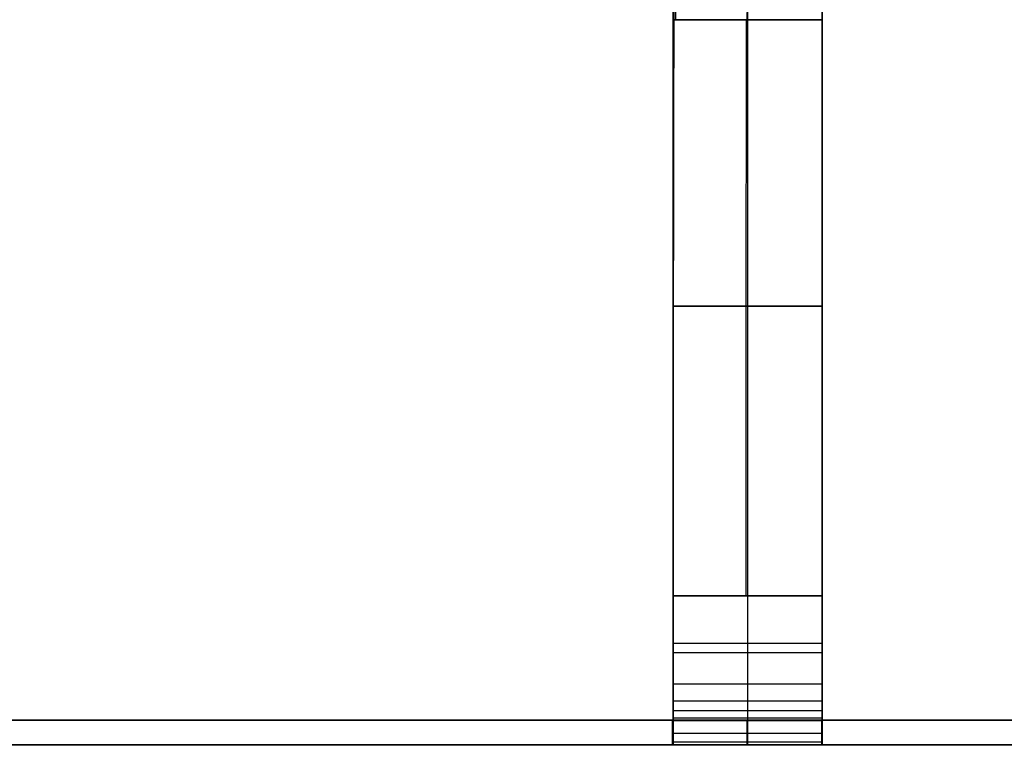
# Model space of a CAD drawing. Header units: millimetres. Extents: x -517 to 517, y 0 to 320.
# Tile 11 of 25: x -146 to 52, y 0 to 146. Entities that reach past the tile are written whole.
import ezdxf

# ---------------------------------------------------------------- set-up
doc = ezdxf.new("R2010")
doc.units = ezdxf.units.MM
doc.header["$MEASUREMENT"] = 0
doc.layers.add('IGES LEVEL 1', color=7, linetype='Continuous')

msp = doc.modelspace()

# ---------------------------------------------------------------- linework, layer by layer
at = {"layer": 'IGES LEVEL 1'}
for points, degree in [([(-14.91, 145.79, 499.85), (-14.91, 202.9, 499.81), (-14.91, 260, 499.78)], 2), ([(15.09, 145.79, 499.84), (15.09, 202.9, 499.81), (15.09, 260, 499.77)], 2), ([(-14.91, 30, 500), (-14.91, 87.9, 499.97), (-14.91, 145.79, 499.93)], 2), ([(-14.91, 145.79, 495.35), (-14.91, 145.79, 495.21), (-14.91, 145.79, 495.07), (-14.91, 145.79, 494.94)], 3), ([(-14.45, 145.79, 494.94), (-14.56, 145.79, 494.94), (-14.67, 145.79, 494.94), (-14.77, 145.79, 494.94)], 3), ([(15.09, 30, 500), (15.09, 87.9, 499.96), (15.09, 145.79, 499.93)], 2), ([(-14.91, 30, 495), (-14.91, 30, 495.27), (-14.91, 30, 495.54)], 2), ([(-14.91, 30, 495), (0.09, 30, 495), (15.09, 30, 495)], 2), ([(15.09, 30, 500), (0.09, 30, 500), (-14.91, 30, 500)], 2), ([(-15, 5, 8.66), (-10, 5, 5.78), (-5, 5, 2.89), (0, 5)], 3), ([(-15, 0, 8.66), (-15, 2.5, 8.66), (-15, 5, 8.66)], 2), ([(0, 5), (5, 5, 2.89), (10, 5, 5.77), (15, 5, 8.66)], 3), ([(0, 5, -17.32), (0, 5, -11.55), (0, 5, -5.77), (0, 5)], 3), ([(0, 0, -17.32), (0, 2.5, -17.32), (0, 5, -17.32)], 2), ([(15, 5, 8.66), (15, 2.5, 8.66), (15, 0, 8.66)], 2), ([(0, 0), (-5, 0, 2.89), (-10, 0, 5.78), (-15, 0, 8.66)], 3), ([(0, 0), (0, 0, -5.77), (0, 0, -11.55), (0, 0, -17.32)], 3), ([(15, 0, 8.66), (10, 0, 5.77), (5, 0, 2.89), (0, 0)], 3)]:
    msp.add_open_spline(points, degree=degree, dxfattribs=at)
for points, weights in [([(-14.91, 145.79, 494.97), (-14.91, 184.27, 494.87), (-14.91, 222.52, 494.8), (-14.91, 260, 494.78)], [0.973188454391, 0.968614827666, 0.965306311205, 0.965306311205]), ([(-14.31, 260, 494.79), (-14.31, 222.52, 494.82), (-14.37, 184.27, 494.84), (-14.45, 145.79, 494.86)], [0.965306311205, 0.965306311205, 0.968614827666, 0.973188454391]), ([(15.09, 260, 494.77), (15.09, 222.52, 494.79), (15.09, 184.27, 494.82), (15.09, 145.79, 494.84)], [0.965306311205, 0.965306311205, 0.968614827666, 0.973188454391]), ([(-14.77, 145.79, 494.94), (-14.85, 107.6, 494.96), (-14.91, 69.18, 494.98), (-14.91, 30, 495)], [0.99193828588, 0.996604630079, 1, 1]), ([(-14.91, 30, 495.54), (-14.91, 69.18, 495.51), (-14.91, 107.6, 495.44), (-14.91, 145.79, 495.35)], [1, 1, 0.996604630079, 0.99193828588]), ([(15.09, 145.79, 494.93), (15.09, 107.6, 494.95), (15.09, 69.18, 494.97), (15.09, 30, 495)], [0.99193828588, 0.996604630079, 1, 1])]:
    msp.add_rational_spline(points, weights, degree=3, dxfattribs=at)
at = {"layer": 'IGES LEVEL 1', "color": 9}
for points, weights in [([(-14.91, 260, 499.78), (-14.91, 222.52, 499.8), (-14.91, 184.27, 499.82), (-14.91, 145.79, 499.85)], [0.965306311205, 0.965306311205, 0.968614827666, 0.973188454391]), ([(-14.91, 260, 494.78), (-14.91, 222.52, 494.8), (-14.91, 184.27, 494.87), (-14.91, 145.79, 494.94)], [0.965306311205, 0.965306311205, 0.96861482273, 0.973188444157]), ([(-14.77, 145.79, 494.94), (-14.91, 184.27, 494.87), (-14.91, 222.52, 494.8), (-14.91, 260, 494.78)], [0.973188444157, 0.96861482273, 0.965306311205, 0.965306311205]), ([(-14.45, 145.79, 494.86), (-14.37, 184.27, 494.84), (-14.31, 222.52, 494.82), (-14.31, 260, 494.79)], [0.973188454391, 0.968614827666, 0.965306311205, 0.965306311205]), ([(-14.31, 260, 494.79), (-14.31, 222.52, 494.82), (-14.37, 184.27, 494.84), (-14.45, 145.79, 494.94)], [0.965306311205, 0.965306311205, 0.968614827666, 0.973188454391]), ([(0.02, 145.79, 495.02), (0.06, 184.27, 495.02), (0.09, 222.52, 495.02), (0.09, 260, 495)], [0.973188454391, 0.968614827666, 0.965306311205, 0.965306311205]), ([(0.09, 145.79, 500.02), (0.09, 184.27, 500.02), (0.09, 222.52, 500.02), (0.09, 260, 500)], [0.973188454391, 0.968614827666, 0.965306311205, 0.965306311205]), ([(15.09, 145.79, 494.93), (15.09, 184.27, 494.82), (15.09, 222.52, 494.79), (15.09, 260, 494.77)], [0.973188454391, 0.968614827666, 0.965306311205, 0.965306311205]), ([(15.09, 145.79, 499.84), (15.09, 184.27, 499.82), (15.09, 222.52, 499.8), (15.09, 260, 499.77)], [0.973188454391, 0.968614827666, 0.965306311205, 0.965306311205]), ([(15.09, 260, 494.77), (15.09, 222.52, 494.79), (15.09, 184.27, 494.82), (15.09, 145.79, 494.84)], [0.965306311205, 0.965306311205, 0.968614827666, 0.973188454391]), ([(-14.91, 30, 495), (-14.91, 69.18, 494.98), (-14.85, 107.6, 494.96), (-14.77, 145.79, 494.94)], [1, 1, 0.996604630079, 0.99193828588]), ([(-14.91, 145.79, 499.93), (-14.91, 107.6, 499.96), (-14.91, 69.18, 499.98), (-14.91, 30, 500)], [0.99193828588, 0.996604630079, 1, 1]), ([(-14.91, 145.79, 495.35), (-14.91, 107.6, 495.44), (-14.91, 69.18, 495.51), (-14.91, 30, 495.54)], [0.99193828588, 0.996604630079, 1, 1]), ([(-14.91, 30, 495.54), (-14.91, 69.18, 495.51), (-14.91, 107.6, 495.44), (-14.91, 145.79, 495.35)], [1, 1, 0.996604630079, 0.99193828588]), ([(-14.77, 145.79, 494.94), (-14.85, 107.6, 494.96), (-14.91, 69.18, 494.98), (-14.91, 30, 495)], [0.99193828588, 0.996604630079, 1, 1]), ([(-14.91, 30, 495.27), (-14.91, 69.18, 495.25), (-14.88, 107.6, 495.2), (-14.84, 145.79, 495.14)], [1, 1, 0.996604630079, 0.99193828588]), ([(-0.21, 30, 495), (-0.21, 69.18, 494.98), (-0.19, 107.6, 494.97), (-0.15, 145.79, 494.98)], [1, 1, 0.996604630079, 0.99193828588]), ([(0.09, 30, 500), (0.09, 69.18, 499.98), (0.09, 107.6, 499.97), (0.09, 145.79, 499.98)], [1, 1, 0.996604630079, 0.99193828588]), ([(15.09, 30, 495), (15.09, 69.18, 494.97), (15.09, 107.6, 494.95), (15.09, 145.79, 494.93)], [1, 1, 0.996604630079, 0.99193828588]), ([(15.09, 145.79, 494.93), (15.09, 107.6, 494.95), (15.09, 69.18, 494.97), (15.09, 30, 495)], [0.99193828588, 0.996604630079, 1, 1]), ([(15.09, 30, 500), (15.09, 69.18, 499.97), (15.09, 107.6, 499.95), (15.09, 145.79, 499.93)], [1, 1, 0.996604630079, 0.99193828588])]:
    msp.add_rational_spline(points, weights, degree=3, dxfattribs=at)
for points, degree in [([(-14.91, 145.79, 499.93), (-14.91, 202.9, 499.85), (-14.91, 260, 499.78)], 2), ([(15.09, 260, 499.77), (15.09, 202.9, 499.81), (15.09, 145.79, 499.84)], 2), ([(-14.91, 145.79, 494.94), (-14.91, 145.79, 495.07), (-14.91, 145.79, 495.21), (-14.91, 145.79, 495.35)], 3), ([(-14.91, 30, 500), (-14.91, 87.9, 499.97), (-14.91, 145.79, 499.93)], 2), ([(-14.91, 145.79, 495.35), (-14.86, 145.79, 495.21), (-14.82, 145.79, 495.07), (-14.77, 145.79, 494.94)], 3), ([(-14.45, 145.79, 494.94), (-14.56, 145.79, 494.94), (-14.67, 145.79, 494.94), (-14.77, 145.79, 494.94)], 3), ([(15.09, 145.79, 499.84), (15.09, 87.9, 499.92), (15.09, 30, 500)], 2), ([(-14.91, 129.95, 499.94), (-14.91, 129.95, 497.66), (-14.91, 129.95, 495.38)], 2), ([(15.09, 129.95, 494.94), (15.09, 129.95, 497.4), (15.09, 129.95, 499.86)], 2), ([(-14.91, 88.18, 495.47), (-14.9, 88.18, 495.3), (-14.88, 88.18, 495.13), (-14.87, 88.18, 494.97)], 3), ([(-14.91, 30, 495.54), (-14.91, 30, 495.27), (-14.91, 30, 495)], 2), ([(-14.91, 30, 495), (-14.91, 30, 495.18), (-14.91, 30, 495.36), (-14.91, 30, 495.54)], 3), ([(-14.91, 30, 495), (0.09, 30, 495), (15.09, 30, 495)], 2), ([(15.09, 30, 500), (0.09, 30, 500), (-14.91, 30, 500)], 2), ([(-14.91, 20.43, 493.1), (0.09, 20.43, 493.1), (15.09, 20.43, 493.1)], 2), ([(15.09, 18.52, 497.71), (0.09, 18.52, 497.72), (-14.91, 18.52, 497.72)], 2), ([(-14.91, 12.32, 487.68), (0.09, 12.32, 487.68), (15.09, 12.32, 487.68)], 2), ([(15.09, 8.79, 491.21), (0.09, 8.79, 491.21), (-14.91, 8.79, 491.22)], 2), ([(-14.91, 6.91, 479.58), (0.09, 6.91, 479.57), (15.09, 6.91, 479.57)], 2), ([(-15, 5, 8.66), (-15, 2.5, 8.66), (-15, 0, 8.66)], 2), ([(0, 5), (-5, 5, 2.89), (-10, 5, 5.78), (-15, 5, 8.66)], 3), ([(-15, 5, 8.66), (-10, 5, 5.78), (-5, 5, 2.89), (0, 5)], 3), ([(-15, 5, 8.66), (-15, 2.5, 8.66), (-15, 0, 8.66)], 2), ([(-14.95, 0, 254.34), (-14.95, 2.5, 254.34), (-14.95, 5, 254.34)], 2), ([(-14.92, 4.94, 464.31), (0.08, 4.94, 464.31), (15.08, 4.94, 464.3)], 2), ([(-14.91, 5.48, 474.88), (0.09, 5.48, 474.88), (15.09, 5.48, 474.87)], 2), ([(-14.91, 5, 470), (0.09, 5, 470), (15.09, 5, 470)], 2), ([(15, 5, 8.66), (10, 5, 5.77), (5, 5, 2.89), (0, 5)], 3), ([(0, 5), (0, 5, -5.77), (0, 5, -11.55), (0, 5, -17.32)], 3), ([(0, 5, -17.32), (0, 5, -11.55), (0, 5, -5.77), (0, 5)], 3), ([(0, 5), (5, 5, 2.89), (10, 5, 5.77), (15, 5, 8.66)], 3), ([(0, 5, -17.32), (0, 2.5, -17.32), (0, 0, -17.32)], 2), ([(0, 0, -17.32), (0, 2.5, -17.32), (0, 5, -17.32)], 2), ([(15, 0, 8.66), (15, 2.5, 8.66), (15, 5, 8.66)], 2), ([(15, 5, 8.66), (15, 2.5, 8.66), (15, 0, 8.66)], 2), ([(15.05, 0, 254.34), (15.05, 2.5, 254.34), (15.05, 5, 254.33)], 2), ([(15.09, 2.29, 481.48), (0.09, 2.29, 481.48), (-14.91, 2.29, 481.48)], 2), ([(-15, 0, 8.66), (-10, 0, 5.78), (-5, 0, 2.89), (0, 0)], 3), ([(0, 0), (-5, 0, 2.89), (-10, 0, 5.78), (-15, 0, 8.66)], 3), ([(15.09, 0.58, 475.85), (0.09, 0.58, 475.85), (-14.91, 0.58, 475.86)], 2), ([(0, 0), (5, 0, 2.89), (10, 0, 5.77), (15, 0, 8.66)], 3), ([(0, 0, -17.32), (0, 0, -11.55), (0, 0, -5.77), (0, 0)], 3), ([(0, 0), (0, 0, -5.77), (0, 0, -11.55), (0, 0, -17.32)], 3), ([(15, 0, 8.66), (10, 0, 5.77), (5, 0, 2.89), (0, 0)], 3), ([(15.08, -0.07, 464.11), (0.08, -0.07, 464.11), (-14.92, -0.07, 464.11)], 2), ([(15.09, 0, 470), (0.09, 0, 470), (-14.91, 0, 470)], 2)]:
    msp.add_open_spline(points, degree=degree, dxfattribs=at)
at = {"layer": 'IGES LEVEL 1'}
for points, knots in [([(15.09, 145.79, 499.84), (10.07, 145.79, 499.96), (5.11, 145.79, 500.02), (-4.93, 145.79, 500.02), (-9.89, 145.79, 499.96), (-14.91, 145.79, 499.85)], [34.408013, 34.408013, 34.408013, 34.408013, 49.410269, 49.410269, 64.412525, 64.412525, 64.412525, 64.412525]), ([(-14.45, 145.79, 494.86), (-9.61, 145.79, 494.97), (-4.83, 145.79, 495.02), (5.07, 145.79, 495.02), (10.04, 145.79, 494.96), (15.09, 145.79, 494.84)], [0, 0, 0, 0, 14.405011, 14.405011, 29.405738, 29.405738, 29.405738, 29.405738]), ([(-440.56, 30, -236.93), (-440.56, 26.07, -236.93), (-439.88, 22.15, -236.54), (-437.28, 14.89, -235.04), (-435.35, 11.56, -233.93), (-430.54, 6.01, -231.15), (-427.66, 3.78, -229.49), (-422.94, 1.54, -226.77), (-419.67, 0.35, -224.88), (-414.57, -0.07, -221.93), (-279.68, 0.05, -144.09), (-146.49, -0.02, -67.22), (-15, 0, 8.66)], [0, 0, 0, 0, 11.780898, 11.780898, 23.561796, 23.561796, 35.342694, 35.342694, 41.233143, 47.123592, 53.014041, 508.463251, 508.463251, 508.463251, 508.463251]), ([(-15, 5, 8.66), (-146.54, 4.98, -67.25), (-279.54, 5.05, -144.01), (-414.76, 4.94, -222.04), (-418.77, 5.29, -224.36), (-421.56, 6.28, -225.97), (-425.47, 8.15, -228.23), (-427.88, 10.01, -229.62), (-431.89, 14.64, -231.93), (-433.49, 17.41, -232.85), (-435.66, 23.46, -234.11), (-436.23, 26.73, -234.43), (-436.23, 30, -234.43)], [8.656885, 8.656885, 8.656885, 8.656885, 464.109551, 470, 475.890449, 481.780898, 481.780898, 493.561796, 493.561796, 505.342694, 505.342694, 517.123592, 517.123592, 517.123592, 517.123592]), ([(0, 0, -17.32), (-131.49, -0.02, -93.2), (-264.69, 0.05, -170.07), (-399.58, -0.07, -247.92), (-404.68, 0.35, -250.86), (-407.95, 1.54, -252.75), (-412.66, 3.78, -255.47), (-415.55, 6.01, -257.13), (-420.36, 11.56, -259.91), (-422.28, 14.89, -261.02), (-424.89, 22.15, -262.52), (-425.56, 26.07, -262.91), (-425.56, 30, -262.91)], [8.660341, 8.660341, 8.660341, 8.660341, 464.109551, 470, 475.890449, 481.780898, 481.780898, 493.561796, 493.561796, 505.342694, 505.342694, 517.123592, 517.123592, 517.123592, 517.123592]), ([(-421.23, 30, -260.41), (-421.23, 26.73, -260.42), (-420.67, 23.46, -260.09), (-418.5, 17.41, -258.84), (-416.89, 14.64, -257.91), (-412.89, 10.01, -255.6), (-410.48, 8.15, -254.21), (-406.56, 6.28, -251.95), (-403.77, 5.29, -250.34), (-399.76, 4.94, -248.02), (-264.54, 5.05, -169.99), (-131.54, 4.98, -93.23), (0, 5, -17.32)], [0, 0, 0, 0, 11.780898, 11.780898, 23.561796, 23.561796, 35.342694, 35.342694, 41.233143, 47.123592, 53.014041, 508.466707, 508.466707, 508.466707, 508.466707]), ([(-15, 5, 8.66), (-14.97, 4.98, 160.53), (-14.94, 5.05, 314.1), (-14.91, 4.94, 470.21), (-14.91, 5.29, 474.85), (-14.91, 6.28, 478.07), (-14.91, 8.15, 482.59), (-14.91, 10.01, 485.37), (-14.91, 14.64, 490), (-14.91, 17.41, 491.85), (-14.91, 23.46, 494.35), (-14.91, 26.73, 495.01), (-14.91, 30, 495)], [8.656885, 8.656885, 8.656885, 8.656885, 464.109551, 470, 475.890449, 481.780898, 481.780898, 493.561796, 493.561796, 505.342694, 505.342694, 517.123592, 517.123592, 517.123592, 517.123592]), ([(-14.91, 30, 500), (-14.91, 26.07, 500.01), (-14.91, 22.15, 499.22), (-14.91, 14.89, 496.22), (-14.91, 11.56, 493.99), (-14.91, 6.01, 488.44), (-14.91, 3.78, 485.11), (-14.91, 1.54, 479.67), (-14.91, 0.35, 475.89), (-14.91, -0.07, 470), (-14.94, 0.05, 314.26), (-14.97, -0.02, 160.48), (-15, 0, 8.66)], [0, 0, 0, 0, 11.780898, 11.780898, 23.561796, 23.561796, 35.342694, 35.342694, 41.233143, 47.123592, 53.014041, 508.463251, 508.463251, 508.463251, 508.463251]), ([(425.46, 30, -263.07), (425.47, 26.07, -263.07), (424.79, 22.15, -262.68), (422.19, 14.89, -261.17), (420.26, 11.56, -260.06), (415.45, 6.01, -257.28), (412.57, 3.78, -255.62), (407.86, 1.54, -252.9), (404.59, 0.35, -251.01), (399.49, -0.07, -248.06), (264.62, 0.05, -170.17), (131.46, -0.02, -93.25), (0, 0, -17.32)], [0, 0, 0, 0, 11.780898, 11.780898, 23.561796, 23.561796, 35.342694, 35.342694, 41.233143, 47.123592, 53.014041, 508.463251, 508.463251, 508.463251, 508.463251]), ([(0, 5, -17.32), (131.51, 4.98, -93.28), (264.48, 5.05, -170.09), (399.67, 4.94, -248.17), (403.68, 5.29, -250.49), (406.47, 6.28, -252.1), (410.39, 8.15, -254.36), (412.79, 10.01, -255.75), (416.8, 14.64, -258.06), (418.4, 17.41, -258.99), (420.57, 23.46, -260.24), (421.14, 26.73, -260.57), (421.14, 30, -260.57)], [8.656885, 8.656885, 8.656885, 8.656885, 464.109551, 470, 475.890449, 481.780898, 481.780898, 493.561796, 493.561796, 505.342694, 505.342694, 517.123592, 517.123592, 517.123592, 517.123592]), ([(15.09, 30, 495), (15.09, 26.73, 495), (15.09, 23.46, 494.35), (15.09, 17.41, 491.84), (15.09, 14.64, 489.99), (15.09, 10.01, 485.36), (15.09, 8.15, 482.59), (15.09, 6.28, 478.06), (15.09, 5.29, 474.84), (15.09, 4.94, 470.21), (15.06, 5.05, 314.09), (15.03, 4.98, 160.53), (15, 5, 8.66)], [0, 0, 0, 0, 11.780898, 11.780898, 23.561796, 23.561796, 35.342694, 35.342694, 41.233143, 47.123592, 53.014041, 508.466707, 508.466707, 508.466707, 508.466707]), ([(15, 0, 8.66), (15.03, -0.02, 160.47), (15.06, 0.05, 314.26), (15.09, -0.07, 470), (15.09, 0.35, 475.89), (15.09, 1.54, 479.66), (15.09, 3.78, 485.11), (15.09, 6.01, 488.43), (15.09, 11.56, 493.99), (15.09, 14.89, 496.21), (15.09, 22.15, 499.22), (15.09, 26.07, 500), (15.09, 30, 500)], [8.660341, 8.660341, 8.660341, 8.660341, 464.109551, 470, 475.890449, 481.780898, 481.780898, 493.561796, 493.561796, 505.342694, 505.342694, 517.123592, 517.123592, 517.123592, 517.123592]), ([(15, 5, 8.66), (146.51, 4.98, -67.3), (279.49, 5.05, -144.11), (414.68, 4.94, -222.19), (418.69, 5.29, -224.51), (421.48, 6.28, -226.12), (425.39, 8.15, -228.38), (427.8, 10.01, -229.77), (431.8, 14.64, -232.08), (433.41, 17.41, -233.01), (435.58, 23.46, -234.26), (436.14, 26.73, -234.59), (436.14, 30, -234.59)], [8.656885, 8.656885, 8.656885, 8.656885, 464.109551, 470, 475.890449, 481.780898, 481.780898, 493.561796, 493.561796, 505.342694, 505.342694, 517.123592, 517.123592, 517.123592, 517.123592]), ([(440.47, 30, -237.09), (440.47, 26.07, -237.09), (439.79, 22.15, -236.7), (437.19, 14.89, -235.2), (435.27, 11.56, -234.08), (430.46, 6.01, -231.31), (427.58, 3.78, -229.64), (422.86, 1.54, -226.92), (419.59, 0.35, -225.03), (414.49, -0.07, -222.08), (279.63, 0.05, -144.19), (146.46, -0.02, -67.27), (15, 0, 8.66)], [0, 0, 0, 0, 11.780898, 11.780898, 23.561796, 23.561796, 35.342694, 35.342694, 41.233143, 47.123592, 53.014041, 508.463251, 508.463251, 508.463251, 508.463251])]:
    msp.add_open_spline(points, degree=3, knots=knots, dxfattribs=at)
at = {"layer": 'IGES LEVEL 1', "color": 9}
for points, knots in [([(-14.91, 145.79, 499.85), (-9.89, 145.79, 499.96), (-4.93, 145.79, 500.02), (0.09, 145.79, 500.02), (5.11, 145.79, 500.02), (10.07, 145.79, 499.96), (15.09, 145.79, 499.84)], [-64.412525, -64.412525, -64.412525, -64.412525, -49.410269, -49.410269, -49.410269, -34.408013, -34.408013, -34.408013, -34.408013]), ([(15.09, 145.79, 499.93), (10.08, 145.79, 499.96), (5.1, 145.79, 499.98), (0.09, 145.79, 499.98), (-4.92, 145.79, 499.98), (-9.9, 145.79, 499.97), (-14.91, 145.79, 499.93)], [34.408013, 34.408013, 34.408013, 34.408013, 49.410269, 49.410269, 49.410269, 64.412525, 64.412525, 64.412525, 64.412525]), ([(-14.77, 145.79, 494.94), (-9.89, 145.79, 494.97), (-5.03, 145.79, 494.98), (-0.15, 145.79, 494.98), (4.94, 145.79, 494.98), (10.01, 145.79, 494.96), (15.09, 145.79, 494.93)], [0, 0, 0, 0, 14.405011, 14.405011, 14.405011, 29.405738, 29.405738, 29.405738, 29.405738]), ([(15.09, 145.79, 494.84), (10.04, 145.79, 494.96), (5.07, 145.79, 495.02), (0.02, 145.79, 495.02), (-4.83, 145.79, 495.02), (-9.61, 145.79, 494.97), (-14.45, 145.79, 494.86)], [-29.405738, -29.405738, -29.405738, -29.405738, -14.405011, -14.405011, -14.405011, 0, 0, 0, 0]), ([(15.09, 88.18, 499.96), (10.09, 88.18, 499.97), (5.09, 88.18, 499.98), (0.09, 88.18, 499.98), (-4.91, 88.18, 499.98), (-9.91, 88.18, 499.98), (-14.91, 88.18, 499.97)], [34.408013, 34.408013, 34.408013, 34.408013, 49.410269, 49.410269, 49.410269, 64.412525, 64.412525, 64.412525, 64.412525]), ([(-14.87, 88.18, 494.97), (-9.98, 88.18, 494.98), (-5.09, 88.18, 494.98), (-0.19, 88.18, 494.98), (4.9, 88.18, 494.98), (9.99, 88.18, 494.97), (15.09, 88.18, 494.96)], [0, 0, 0, 0, 14.405011, 14.405011, 14.405011, 29.405738, 29.405738, 29.405738, 29.405738]), ([(-15, 0, 8.66), (-146.49, -0.02, -67.22), (-279.68, 0.05, -144.09), (-414.57, -0.07, -221.93), (-419.67, 0.35, -224.88), (-422.94, 1.54, -226.77), (-427.66, 3.78, -229.49), (-430.54, 6.01, -231.15), (-435.35, 11.56, -233.93), (-437.28, 14.89, -235.04), (-439.88, 22.15, -236.54), (-440.56, 26.07, -236.93), (-440.56, 30, -236.93)], [2, 2, 2, 2, 457.449209, 463.339659, 469.230108, 475.120557, 475.120557, 486.901455, 486.901455, 498.682353, 498.682353, 510.463251, 510.463251, 510.463251, 510.463251]), ([(-15, 0, 8.66), (-146.49, -0.02, -67.22), (-279.68, 0.05, -144.09), (-414.57, -0.07, -221.93), (-419.67, 0.35, -224.88), (-422.94, 1.54, -226.77), (-427.66, 3.78, -229.49), (-430.54, 6.01, -231.15), (-435.35, 11.56, -233.93), (-437.28, 14.89, -235.04), (-439.88, 22.15, -236.54), (-440.56, 26.07, -236.93), (-440.56, 30, -236.93)], [741.476206, 741.476206, 741.476206, 741.476206, 1196.925416, 1202.815865, 1208.706314, 1214.596763, 1214.596763, 1226.377661, 1226.377661, 1238.158559, 1238.158559, 1249.939457, 1249.939457, 1249.939457, 1249.939457]), ([(-436.23, 30, -234.43), (-436.23, 26.73, -234.43), (-435.66, 23.46, -234.11), (-433.49, 17.41, -232.85), (-431.89, 14.64, -231.93), (-427.88, 10.01, -229.62), (-425.47, 8.15, -228.23), (-421.56, 6.28, -225.97), (-418.77, 5.29, -224.36), (-414.76, 4.94, -222.04), (-279.54, 5.05, -144.01), (-146.54, 4.98, -67.25), (-15, 5, 8.66)], [8.656885, 8.656885, 8.656885, 8.656885, 20.437784, 20.437784, 32.218682, 32.218682, 43.99958, 43.99958, 49.890029, 55.780478, 61.670927, 517.123592, 517.123592, 517.123592, 517.123592]), ([(-436.23, 30, -234.43), (-436.23, 26.73, -234.43), (-435.66, 23.46, -234.11), (-433.49, 17.41, -232.85), (-431.89, 14.64, -231.93), (-427.88, 10.01, -229.62), (-425.47, 8.15, -228.23), (-421.56, 6.28, -225.97), (-418.77, 5.29, -224.36), (-414.76, 4.94, -222.04), (-279.54, 5.05, -144.01), (-146.54, 4.98, -67.25), (-15, 5, 8.66)], [232.0095, 232.0095, 232.0095, 232.0095, 243.790398, 243.790398, 255.571296, 255.571296, 267.352194, 267.352194, 273.242643, 279.133092, 285.023541, 740.476206, 740.476206, 740.476206, 740.476206]), ([(0, 0), (-133.99, -0.02, -77.33), (-269.68, 0.06, -155.64), (-407.07, -0.07, -234.93), (-412.18, 0.35, -237.87), (-415.45, 1.54, -239.76), (-420.16, 3.78, -242.48), (-423.04, 6.01, -244.14), (-427.85, 11.56, -246.92), (-429.78, 14.89, -248.03), (-432.38, 22.15, -249.53), (-433.06, 26.07, -249.92), (-433.06, 30, -249.92)], [0, 0, 0, 0, 464.109551, 470, 475.890449, 481.780898, 481.780898, 493.561796, 493.561796, 505.342694, 505.342694, 517.123592, 517.123592, 517.123592, 517.123592]), ([(0, 5), (-134.05, 4.98, -77.36), (-269.54, 5.05, -155.55), (-407.26, 4.94, -235.03), (-411.27, 5.29, -237.35), (-414.06, 6.28, -238.96), (-417.98, 8.15, -241.22), (-420.38, 10.01, -242.61), (-424.39, 14.64, -244.92), (-426, 17.41, -245.85), (-428.17, 23.46, -247.1), (-428.73, 26.73, -247.42), (-428.73, 30, -247.42)], [0, 0, 0, 0, 464.109551, 470, 475.890449, 481.780898, 481.780898, 493.561796, 493.561796, 505.342694, 505.342694, 517.123592, 517.123592, 517.123592, 517.123592]), ([(-425.56, 30, -262.91), (-425.56, 26.07, -262.91), (-424.89, 22.15, -262.52), (-422.28, 14.89, -261.02), (-420.36, 11.56, -259.91), (-415.55, 6.01, -257.13), (-412.66, 3.78, -255.47), (-407.95, 1.54, -252.75), (-404.68, 0.35, -250.86), (-399.58, -0.07, -247.92), (-264.69, 0.05, -170.07), (-131.49, -0.02, -93.2), (0, 0, -17.32)], [511.463251, 511.463251, 511.463251, 511.463251, 523.244149, 523.244149, 535.025047, 535.025047, 546.805945, 546.805945, 552.696394, 558.586843, 564.477292, 1019.926501, 1019.926501, 1019.926501, 1019.926501]), ([(0, 0, -17.32), (-131.49, -0.02, -93.2), (-264.69, 0.05, -170.07), (-399.58, -0.07, -247.92), (-404.68, 0.35, -250.86), (-407.95, 1.54, -252.75), (-412.66, 3.78, -255.47), (-415.55, 6.01, -257.13), (-420.36, 11.56, -259.91), (-422.28, 14.89, -261.02), (-424.89, 22.15, -262.52), (-425.56, 26.07, -262.91), (-425.56, 30, -262.91)], [509.466707, 509.466707, 509.466707, 509.466707, 964.915916, 970.806365, 976.696814, 982.587263, 982.587263, 994.368161, 994.368161, 1006.149059, 1006.149059, 1017.929957, 1017.929957, 1017.929957, 1017.929957]), ([(0, 5, -17.32), (-131.54, 4.98, -93.23), (-264.54, 5.05, -169.99), (-399.76, 4.94, -248.02), (-403.77, 5.29, -250.34), (-406.56, 6.28, -251.95), (-410.48, 8.15, -254.21), (-412.89, 10.01, -255.6), (-416.89, 14.64, -257.91), (-418.5, 17.41, -258.84), (-420.67, 23.46, -260.09), (-421.23, 26.73, -260.42), (-421.23, 30, -260.41)], [519.123592, 519.123592, 519.123592, 519.123592, 974.576258, 980.466707, 986.357156, 992.247605, 992.247605, 1004.028503, 1004.028503, 1015.809401, 1015.809401, 1027.590299, 1027.590299, 1027.590299, 1027.590299]), ([(-421.23, 30, -260.41), (-421.23, 26.73, -260.42), (-420.67, 23.46, -260.09), (-418.5, 17.41, -258.84), (-416.89, 14.64, -257.91), (-412.89, 10.01, -255.6), (-410.48, 8.15, -254.21), (-406.56, 6.28, -251.95), (-403.77, 5.29, -250.34), (-399.76, 4.94, -248.02), (-264.54, 5.05, -169.99), (-131.54, 4.98, -93.23), (0, 5, -17.32)], [0, 0, 0, 0, 11.780898, 11.780898, 23.561796, 23.561796, 35.342694, 35.342694, 41.233143, 47.123592, 53.014041, 508.466707, 508.466707, 508.466707, 508.466707]), ([(-14.91, 30, 495), (-14.91, 26.73, 495.01), (-14.91, 23.46, 494.35), (-14.91, 17.41, 491.85), (-14.91, 14.64, 490), (-14.91, 10.01, 485.37), (-14.91, 8.15, 482.59), (-14.91, 6.28, 478.07), (-14.91, 5.29, 474.85), (-14.91, 4.94, 470.21), (-14.94, 5.05, 314.1), (-14.97, 4.98, 160.53), (-15, 5, 8.66)], [117.749764, 117.749764, 117.749764, 117.749764, 129.530662, 129.530662, 141.31156, 141.31156, 153.092458, 153.092458, 158.982907, 164.873356, 170.763805, 626.216471, 626.216471, 626.216471, 626.216471]), ([(-15, 0, 8.66), (-14.97, -0.02, 160.48), (-14.94, 0.05, 314.26), (-14.91, -0.07, 470), (-14.91, 0.35, 475.89), (-14.91, 1.54, 479.67), (-14.91, 3.78, 485.11), (-14.91, 6.01, 488.44), (-14.91, 11.56, 493.99), (-14.91, 14.89, 496.22), (-14.91, 22.15, 499.22), (-14.91, 26.07, 500.01), (-14.91, 30, 500)], [627.216471, 627.216471, 627.216471, 627.216471, 1082.66568, 1088.556129, 1094.446578, 1100.337027, 1100.337027, 1112.117925, 1112.117925, 1123.898823, 1123.898823, 1135.679721, 1135.679721, 1135.679721, 1135.679721]), ([(-15, 5, 8.66), (-14.97, 4.98, 160.53), (-14.94, 5.05, 314.1), (-14.91, 4.94, 470.21), (-14.91, 5.29, 474.85), (-14.91, 6.28, 478.07), (-14.91, 8.15, 482.59), (-14.91, 10.01, 485.37), (-14.91, 14.64, 490), (-14.91, 17.41, 491.85), (-14.91, 23.46, 494.35), (-14.91, 26.73, 495.01), (-14.91, 30, 495)], [511.466707, 511.466707, 511.466707, 511.466707, 966.919372, 972.809821, 978.70027, 984.590719, 984.590719, 996.371617, 996.371617, 1008.152515, 1008.152515, 1019.933413, 1019.933413, 1019.933413, 1019.933413]), ([(-14.91, 30, 500), (-14.91, 26.07, 500.01), (-14.91, 22.15, 499.22), (-14.91, 14.89, 496.22), (-14.91, 11.56, 493.99), (-14.91, 6.01, 488.44), (-14.91, 3.78, 485.11), (-14.91, 1.54, 479.67), (-14.91, 0.35, 475.89), (-14.91, -0.07, 470), (-14.94, 0.05, 314.26), (-14.97, -0.02, 160.48), (-15, 0, 8.66)], [0, 0, 0, 0, 11.780898, 11.780898, 23.561796, 23.561796, 35.342694, 35.342694, 41.233143, 47.123592, 53.014041, 508.463251, 508.463251, 508.463251, 508.463251]), ([(15.09, 30, 495), (9.99, 30, 495), (4.89, 30, 495), (-0.21, 30, 495), (-5.11, 30, 495), (-10.01, 30, 495), (-14.91, 30, 495)], [-29.405738, -29.405738, -29.405738, -29.405738, -14.405011, -14.405011, -14.405011, 0, 0, 0, 0]), ([(-14.91, 30, 500), (-9.91, 30, 500), (-4.91, 30, 500), (0.09, 30, 500), (5.09, 30, 500), (10.09, 30, 500), (15.09, 30, 500)], [-64.412525, -64.412525, -64.412525, -64.412525, -49.410269, -49.410269, -49.410269, -34.408013, -34.408013, -34.408013, -34.408013]), ([(0, 5), (0.03, 4.98, 154.77), (0.06, 5.05, 311.2), (0.09, 4.94, 470.21), (0.09, 5.29, 474.84), (0.09, 6.28, 478.07), (0.09, 8.15, 482.59), (0.09, 10.01, 485.37), (0.09, 14.64, 489.99), (0.09, 17.41, 491.85), (0.09, 23.46, 494.35), (0.09, 26.73, 495), (0.09, 30, 495)], [0, 0, 0, 0, 464.109551, 470, 475.890449, 481.780898, 481.780898, 493.561796, 493.561796, 505.342694, 505.342694, 517.123592, 517.123592, 517.123592, 517.123592]), ([(0, 0), (0.03, -0.02, 154.7), (0.06, 0.06, 311.37), (0.09, -0.07, 470), (0.09, 0.35, 475.89), (0.09, 1.54, 479.67), (0.09, 3.78, 485.11), (0.09, 6.01, 488.44), (0.09, 11.56, 493.99), (0.09, 14.89, 496.21), (0.09, 22.15, 499.22), (0.09, 26.07, 500), (0.09, 30, 500)], [0, 0, 0, 0, 464.109551, 470, 475.890449, 481.780898, 481.780898, 493.561796, 493.561796, 505.342694, 505.342694, 517.123592, 517.123592, 517.123592, 517.123592]), ([(421.14, 30, -260.57), (421.14, 26.73, -260.57), (420.57, 23.46, -260.24), (418.4, 17.41, -258.99), (416.8, 14.64, -258.06), (412.79, 10.01, -255.75), (410.39, 8.15, -254.36), (406.47, 6.28, -252.1), (403.68, 5.29, -250.49), (399.67, 4.94, -248.17), (264.48, 5.05, -170.09), (131.51, 4.98, -93.28), (0, 5, -17.32)], [511.466707, 511.466707, 511.466707, 511.466707, 523.247605, 523.247605, 535.028503, 535.028503, 546.809401, 546.809401, 552.69985, 558.590299, 564.480748, 1019.933413, 1019.933413, 1019.933413, 1019.933413]), ([(0, 5), (134.02, 4.98, -77.41), (269.48, 5.05, -155.65), (407.17, 4.94, -235.18), (411.18, 5.29, -237.5), (413.97, 6.28, -239.11), (417.89, 8.15, -241.37), (420.3, 10.01, -242.76), (424.3, 14.64, -245.07), (425.91, 17.41, -246), (428.08, 23.46, -247.25), (428.64, 26.73, -247.58), (428.64, 30, -247.58)], [0, 0, 0, 0, 464.109551, 470, 475.890449, 481.780898, 481.780898, 493.561796, 493.561796, 505.342694, 505.342694, 517.123592, 517.123592, 517.123592, 517.123592]), ([(0, 0, -17.32), (131.46, -0.02, -93.25), (264.62, 0.05, -170.17), (399.49, -0.07, -248.06), (404.59, 0.35, -251.01), (407.86, 1.54, -252.9), (412.57, 3.78, -255.62), (415.45, 6.01, -257.28), (420.26, 11.56, -260.06), (422.19, 14.89, -261.17), (424.79, 22.15, -262.68), (425.47, 26.07, -263.07), (425.46, 30, -263.07)], [510.463251, 510.463251, 510.463251, 510.463251, 965.91246, 971.802909, 977.693358, 983.583807, 983.583807, 995.364705, 995.364705, 1007.145603, 1007.145603, 1018.926501, 1018.926501, 1018.926501, 1018.926501]), ([(0, 0), (133.96, -0.02, -77.38), (269.63, 0.06, -155.73), (406.99, -0.07, -235.07), (412.09, 0.35, -238.02), (415.36, 1.54, -239.91), (420.07, 3.78, -242.63), (422.95, 6.01, -244.3), (427.76, 11.56, -247.07), (429.69, 14.89, -248.19), (432.29, 22.15, -249.69), (432.97, 26.07, -250.08), (432.97, 30, -250.08)], [0, 0, 0, 0, 464.109551, 470, 475.890449, 481.780898, 481.780898, 493.561796, 493.561796, 505.342694, 505.342694, 517.123592, 517.123592, 517.123592, 517.123592]), ([(0, 5, -17.32), (131.51, 4.98, -93.28), (264.48, 5.05, -170.09), (399.67, 4.94, -248.17), (403.68, 5.29, -250.49), (406.47, 6.28, -252.1), (410.39, 8.15, -254.36), (412.79, 10.01, -255.75), (416.8, 14.64, -258.06), (418.4, 17.41, -258.99), (420.57, 23.46, -260.24), (421.14, 26.73, -260.57), (421.14, 30, -260.57)], [8.656885, 8.656885, 8.656885, 8.656885, 464.109551, 470, 475.890449, 481.780898, 481.780898, 493.561796, 493.561796, 505.342694, 505.342694, 517.123592, 517.123592, 517.123592, 517.123592]), ([(425.46, 30, -263.07), (425.47, 26.07, -263.07), (424.79, 22.15, -262.68), (422.19, 14.89, -261.17), (420.26, 11.56, -260.06), (415.45, 6.01, -257.28), (412.57, 3.78, -255.62), (407.86, 1.54, -252.9), (404.59, 0.35, -251.01), (399.49, -0.07, -248.06), (264.62, 0.05, -170.17), (131.46, -0.02, -93.25), (0, 0, -17.32)], [750.133092, 750.133092, 750.133092, 750.133092, 761.91399, 761.91399, 773.694888, 773.694888, 785.475786, 785.475786, 791.366235, 797.256684, 803.147133, 1258.596342, 1258.596342, 1258.596342, 1258.596342]), ([(15.09, 30, 500), (15.09, 26.07, 500), (15.09, 22.15, 499.22), (15.09, 14.89, 496.21), (15.09, 11.56, 493.99), (15.09, 6.01, 488.43), (15.09, 3.78, 485.11), (15.09, 1.54, 479.66), (15.09, 0.35, 475.89), (15.09, -0.07, 470), (15.06, 0.05, 314.26), (15.03, -0.02, 160.47), (15, 0, 8.66)], [2, 2, 2, 2, 13.780898, 13.780898, 25.561796, 25.561796, 37.342694, 37.342694, 43.233143, 49.123592, 55.014041, 510.463251, 510.463251, 510.463251, 510.463251]), ([(15, 5, 8.66), (15.03, 4.98, 160.53), (15.06, 5.05, 314.09), (15.09, 4.94, 470.21), (15.09, 5.29, 474.84), (15.09, 6.28, 478.06), (15.09, 8.15, 482.59), (15.09, 10.01, 485.36), (15.09, 14.64, 489.99), (15.09, 17.41, 491.84), (15.09, 23.46, 494.35), (15.09, 26.73, 495), (15.09, 30, 495)], [511.463251, 511.463251, 511.463251, 511.463251, 966.915916, 972.806365, 978.696814, 984.587263, 984.587263, 996.368161, 996.368161, 1008.149059, 1008.149059, 1019.929957, 1019.929957, 1019.929957, 1019.929957]), ([(15.09, 30, 495), (15.09, 26.73, 495), (15.09, 23.46, 494.35), (15.09, 17.41, 491.84), (15.09, 14.64, 489.99), (15.09, 10.01, 485.36), (15.09, 8.15, 482.59), (15.09, 6.28, 478.06), (15.09, 5.29, 474.84), (15.09, 4.94, 470.21), (15.06, 5.05, 314.09), (15.03, 4.98, 160.53), (15, 5, 8.66)], [1, 1, 1, 1, 12.780898, 12.780898, 24.561796, 24.561796, 36.342694, 36.342694, 42.233143, 48.123592, 54.014041, 509.466707, 509.466707, 509.466707, 509.466707]), ([(15, 0, 8.66), (15.03, -0.02, 160.47), (15.06, 0.05, 314.26), (15.09, -0.07, 470), (15.09, 0.35, 475.89), (15.09, 1.54, 479.66), (15.09, 3.78, 485.11), (15.09, 6.01, 488.43), (15.09, 11.56, 493.99), (15.09, 14.89, 496.21), (15.09, 22.15, 499.22), (15.09, 26.07, 500), (15.09, 30, 500)], [510.463251, 510.463251, 510.463251, 510.463251, 965.91246, 971.802909, 977.693358, 983.583807, 983.583807, 995.364705, 995.364705, 1007.145603, 1007.145603, 1018.926501, 1018.926501, 1018.926501, 1018.926501]), ([(436.14, 30, -234.59), (436.14, 26.73, -234.59), (435.58, 23.46, -234.26), (433.41, 17.41, -233.01), (431.8, 14.64, -232.08), (427.8, 10.01, -229.77), (425.39, 8.15, -228.38), (421.48, 6.28, -226.12), (418.69, 5.29, -224.51), (414.68, 4.94, -222.19), (279.49, 5.05, -144.11), (146.51, 4.98, -67.3), (15, 5, 8.66)], [8.656885, 8.656885, 8.656885, 8.656885, 20.437784, 20.437784, 32.218682, 32.218682, 43.99958, 43.99958, 49.890029, 55.780478, 61.670927, 517.123592, 517.123592, 517.123592, 517.123592]), ([(15, 0, 8.66), (146.46, -0.02, -67.27), (279.63, 0.05, -144.19), (414.49, -0.07, -222.08), (419.59, 0.35, -225.03), (422.86, 1.54, -226.92), (427.58, 3.78, -229.64), (430.46, 6.01, -231.31), (435.27, 11.56, -234.08), (437.19, 14.89, -235.2), (439.79, 22.15, -236.7), (440.47, 26.07, -237.09), (440.47, 30, -237.09)], [518.123592, 518.123592, 518.123592, 518.123592, 973.572802, 979.463251, 985.3537, 991.244149, 991.244149, 1003.025047, 1003.025047, 1014.805945, 1014.805945, 1026.586843, 1026.586843, 1026.586843, 1026.586843]), ([(15, 5, 8.66), (146.51, 4.98, -67.3), (279.49, 5.05, -144.11), (414.68, 4.94, -222.19), (418.69, 5.29, -224.51), (421.48, 6.28, -226.12), (425.39, 8.15, -228.38), (427.8, 10.01, -229.77), (431.8, 14.64, -232.08), (433.41, 17.41, -233.01), (435.58, 23.46, -234.26), (436.14, 26.73, -234.59), (436.14, 30, -234.59)], [2, 2, 2, 2, 457.452666, 463.343115, 469.233564, 475.124013, 475.124013, 486.904911, 486.904911, 498.685809, 498.685809, 510.466707, 510.466707, 510.466707, 510.466707]), ([(440.47, 30, -237.09), (440.47, 26.07, -237.09), (439.79, 22.15, -236.7), (437.19, 14.89, -235.2), (435.27, 11.56, -234.08), (430.46, 6.01, -231.31), (427.58, 3.78, -229.64), (422.86, 1.54, -226.92), (419.59, 0.35, -225.03), (414.49, -0.07, -222.08), (279.63, 0.05, -144.19), (146.46, -0.02, -67.27), (15, 0, 8.66)], [0, 0, 0, 0, 11.780898, 11.780898, 23.561796, 23.561796, 35.342694, 35.342694, 41.233143, 47.123592, 53.014041, 508.463251, 508.463251, 508.463251, 508.463251])]:
    msp.add_open_spline(points, degree=3, knots=knots, dxfattribs=at)

doc.saveas('drawing.dxf')
